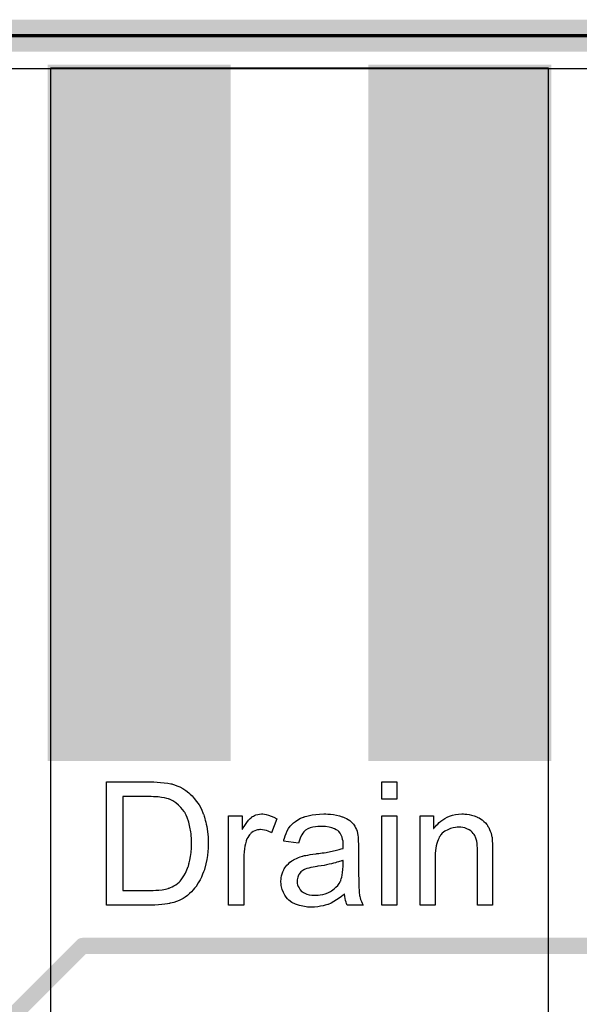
# Model space of a CAD drawing. Extents: x -2 to 8.5, y -2.9 to 5.2.
# Tile 50 of 207: x 0.766 to 0.941, y 2.948 to 3.255. Entities that reach past the tile are written whole.
import ezdxf

# ---------------------------------------------------------------- set-up
doc = ezdxf.new("R2010")
doc.units = 0
doc.layers.get('0').update_dxf_attribs({"linetype": 'CONTINUOUS'})
for name, color, linetype in [('acc-ni-360-20-out-a_board_dimension', 6, 'CONTINUOUS'), ('acc-ni-360-20-out-a_copper_signal_bot', 5, 'CONTINUOUS'), ('acc-ni-360-20-out-a_copper_signal_top', 1, 'CONTINUOUS'), ('acc-ni-360-20-out-a_legend_top', 2, 'CONTINUOUS'), ('acc-ni-360-20-out-a_profile', 1, 'CONTINUOUS'), ('acc-ni-360-20-out-a_soldermask_bot', 1, 'CONTINUOUS'), ('acc-ni-360-20-out-a_soldermask_top', 1, 'CONTINUOUS')]:
    doc.layers.add(name, color=color, linetype=linetype)

# ---------------------------------------------------------------- blocks, each defined once
blk = doc.blocks.new('D13')
at = {"const_width": 0.215}
blk.add_lwpolyline([(-0.0275, 0), (0.0275, 0)], dxfattribs=at)
blk = doc.blocks.new('D25')
at = {"const_width": 0.0025}
blk.add_lwpolyline([(-0.00125, 0, 1), (0.00125, 0, 1)], format="xyb", close=True, dxfattribs=at)
blk = doc.blocks.new('D31')
at = {"const_width": 0.217}
blk.add_lwpolyline([(-0.0285, 0), (0.0285, 0)], dxfattribs=at)

msp = doc.modelspace()

# ---------------------------------------------------------------- linework, layer by layer
at = {"layer": 'acc-ni-360-20-out-a_board_dimension', "color": 6, "const_width": 0.01}
msp.add_lwpolyline([(0, 3.25), (1.5, 3.25)], dxfattribs=at)
at = {"layer": 'acc-ni-360-20-out-a_copper_signal_bot', "color": 5}
msp.add_lwpolyline([(1.489805, 0.010195), (0.010195, 0.010195), (0.010195, 3.239805), (1.489805, 3.239805), (1.489805, 0.010195)], dxfattribs=at)
at = {"layer": 'acc-ni-360-20-out-a_copper_signal_top', "color": 1}
msp.add_lwpolyline([(0.931, 2.540403), (0.920346, 2.52975), (0.62875, 2.52975), (0.594524, 2.563976), (0.5885, 2.563976), (0.220787, 2.563976), (0.220787, 2.642716), (0.721216, 2.642716), (0.776, 2.6975), (0.776, 3.24), (0.931, 3.24), (0.931, 2.540403)], dxfattribs=at)
at = {"layer": 'acc-ni-360-20-out-a_legend_top', "color": 2}
for points in [[(0.809072, 3.017453), (0.810182, 3.017397), (0.811292, 3.017286), (0.812402, 3.01712), (0.813346, 3.016953), (0.813401, 3.016953), (0.813512, 3.016898), (0.813679, 3.016898), (0.813901, 3.016787), (0.814511, 3.01662), (0.815288, 3.016343), (0.816176, 3.015954), (0.81712, 3.015455), (0.818063, 3.0149), (0.818951, 3.014178), (0.819007, 3.014123), (0.819062, 3.014067), (0.819229, 3.013901), (0.819451, 3.013734), (0.820006, 3.013179), (0.820672, 3.012402), (0.821393, 3.011459), (0.82217, 3.010349), (0.822892, 3.009072), (0.823502, 3.007629), (0.823502, 3.007574), (0.823558, 3.007463), (0.823669, 3.007241), (0.823724, 3.006908), (0.823891, 3.006519), (0.824002, 3.006075), (0.824113, 3.005576), (0.824279, 3.004965), (0.824446, 3.004355), (0.824557, 3.003633), (0.824834, 3.002079), (0.825001, 3.000359), (0.825056, 2.998472), (0.825056, 2.998416), (0.825056, 2.998305), (0.825056, 2.998028), (0.825056, 2.99775), (0.825001, 2.997362), (0.825001, 2.996918), (0.824945, 2.995863), (0.824779, 2.994642), (0.824612, 2.993366), (0.824335, 2.992034), (0.824002, 2.990702), (0.824002, 2.990646), (0.823946, 2.990535), (0.823891, 2.990369), (0.823835, 2.990147), (0.823613, 2.989536), (0.82328, 2.988759), (0.822947, 2.987871), (0.822503, 2.986983), (0.821948, 2.98604), (0.821393, 2.985152), (0.821338, 2.985041), (0.821116, 2.984763), (0.820783, 2.984375), (0.820339, 2.983875), (0.819839, 2.98332), (0.819229, 2.982765), (0.818618, 2.982155), (0.817897, 2.981655), (0.817786, 2.9816), (0.817564, 2.981433), (0.817175, 2.981211), (0.81662, 2.980934), (0.815954, 2.980601), (0.815177, 2.980323), (0.814289, 2.97999), (0.81329, 2.979713), (0.813179, 2.979713), (0.813013, 2.979657), (0.812846, 2.979602), (0.812291, 2.979546), (0.811514, 2.979435), (0.810626, 2.979324), (0.809572, 2.979213), (0.808406, 2.979158), (0.80713, 2.979102), (0.79331, 2.979102), (0.79331, 3.017508), (0.808073, 3.017508), (0.809072, 3.017453)], [(0.883886, 3.012125), (0.879169, 3.012125), (0.879169, 3.017508), (0.883886, 3.017508), (0.883886, 3.012125)], [(0.807296, 3.012957), (0.798416, 3.012957), (0.798416, 2.983653), (0.807518, 2.983653), (0.807907, 2.983709), (0.808739, 2.983764), (0.809683, 2.98382), (0.810682, 2.983931), (0.811681, 2.984097), (0.812513, 2.984319), (0.812624, 2.984375), (0.812902, 2.98443), (0.81329, 2.984597), (0.81379, 2.984819), (0.814345, 2.985152), (0.8149, 2.985485), (0.815455, 2.985873), (0.81601, 2.986317), (0.816065, 2.986428), (0.816287, 2.98665), (0.81662, 2.987039), (0.817009, 2.987594), (0.817453, 2.988315), (0.817952, 2.989148), (0.818396, 2.990091), (0.818785, 2.991146), (0.818785, 2.991201), (0.81884, 2.991312), (0.818896, 2.991479), (0.818951, 2.991701), (0.819007, 2.991978), (0.819118, 2.992367), (0.819229, 2.992755), (0.81934, 2.993199), (0.819506, 2.994309), (0.819673, 2.995586), (0.819784, 2.997029), (0.819839, 2.998583), (0.819839, 2.998638), (0.819839, 2.99886), (0.819839, 2.999138), (0.819784, 2.999582), (0.819784, 3.000081), (0.819728, 3.000636), (0.819673, 3.001302), (0.819617, 3.001968), (0.81934, 3.003467), (0.819007, 3.005021), (0.818507, 3.006464), (0.818174, 3.007185), (0.817841, 3.007796), (0.817841, 3.007851), (0.81773, 3.007962), (0.817619, 3.008129), (0.817508, 3.008351), (0.817064, 3.008906), (0.816509, 3.009572), (0.815788, 3.010293), (0.814955, 3.011015), (0.814012, 3.011625), (0.813013, 3.012125), (0.812902, 3.01218), (0.812624, 3.012236), (0.812125, 3.012402), (0.811403, 3.012569), (0.810515, 3.01268), (0.809405, 3.012846), (0.808739, 3.012902), (0.808018, 3.012902), (0.807296, 3.012957)], [(0.842539, 3.007518), (0.843149, 3.007407), (0.843871, 3.007185), (0.844648, 3.006908), (0.845536, 3.006519), (0.846479, 3.00602), (0.844759, 3.001691), (0.844703, 3.001746), (0.844481, 3.001857), (0.844148, 3.002024), (0.843704, 3.00219), (0.843205, 3.002357), (0.842594, 3.002523), (0.841984, 3.002634), (0.841373, 3.00269), (0.841096, 3.00269), (0.840818, 3.002634), (0.84043, 3.002579), (0.840041, 3.002468), (0.839542, 3.002301), (0.839042, 3.002079), (0.838598, 3.001746), (0.838543, 3.001691), (0.838376, 3.00158), (0.83821, 3.001358), (0.837932, 3.00108), (0.837655, 3.000692), (0.837377, 3.000248), (0.8371, 2.999748), (0.836878, 2.999138), (0.836822, 2.999027), (0.836767, 2.998694), (0.836656, 2.998194), (0.836489, 2.997528), (0.836323, 2.996696), (0.836212, 2.995752), (0.836156, 2.994753), (0.836101, 2.993643), (0.836101, 2.979102), (0.831383, 2.979102), (0.831383, 3.006963), (0.835657, 3.006963), (0.835657, 3.002745), (0.835712, 3.002801), (0.835934, 3.003189), (0.836212, 3.003689), (0.836656, 3.004299), (0.8371, 3.00491), (0.837599, 3.005576), (0.838099, 3.006131), (0.838598, 3.006575), (0.838654, 3.00663), (0.83882, 3.006741), (0.839153, 3.006908), (0.839486, 3.007074), (0.83993, 3.007241), (0.840485, 3.007407), (0.84104, 3.007518), (0.841651, 3.007574), (0.842039, 3.007574), (0.842539, 3.007518)], [(0.862297, 3.007518), (0.863129, 3.007463), (0.864073, 3.007352), (0.865016, 3.007185), (0.86596, 3.006963), (0.866848, 3.006686), (0.866959, 3.00663), (0.867236, 3.006519), (0.867625, 3.006353), (0.868124, 3.006131), (0.868679, 3.005798), (0.869234, 3.005465), (0.869734, 3.005021), (0.870178, 3.004577), (0.870233, 3.004521), (0.870344, 3.004355), (0.870511, 3.004077), (0.870733, 3.003744), (0.87101, 3.003245), (0.871232, 3.002745), (0.871454, 3.002135), (0.871621, 3.001413), (0.871621, 3.001358), (0.871676, 3.001191), (0.871732, 3.000858), (0.871787, 3.000414), (0.871787, 2.999804), (0.871843, 2.999082), (0.871898, 2.998139), (0.871898, 2.997084), (0.871898, 2.990757), (0.871898, 2.990702), (0.871898, 2.99048), (0.871898, 2.990147), (0.871898, 2.989703), (0.871898, 2.989203), (0.871898, 2.988593), (0.871954, 2.987261), (0.871954, 2.985873), (0.872009, 2.984486), (0.872065, 2.983875), (0.872065, 2.98332), (0.87212, 2.982821), (0.872176, 2.982432), (0.872176, 2.982377), (0.872231, 2.982155), (0.872287, 2.981822), (0.872453, 2.981378), (0.872564, 2.980878), (0.872786, 2.980323), (0.873064, 2.979713), (0.873341, 2.979102), (0.868402, 2.979102), (0.868346, 2.979158), (0.868291, 2.97938), (0.86818, 2.979657), (0.868013, 2.980101), (0.867847, 2.980601), (0.867736, 2.981211), (0.867625, 2.981877), (0.867514, 2.982599), (0.867458, 2.982599), (0.867403, 2.982488), (0.86707, 2.98221), (0.86657, 2.981822), (0.865904, 2.981322), (0.865072, 2.980823), (0.864239, 2.980268), (0.863351, 2.979768), (0.862408, 2.97938), (0.862297, 2.979324), (0.861964, 2.979269), (0.861464, 2.979102), (0.860854, 2.978936), (0.860077, 2.978769), (0.859189, 2.978658), (0.85819, 2.978547), (0.857191, 2.978492), (0.856747, 2.978492), (0.856414, 2.978547), (0.856025, 2.978547), (0.855581, 2.978603), (0.854582, 2.978769), (0.853472, 2.979047), (0.852251, 2.979435), (0.851141, 2.97999), (0.850142, 2.980712), (0.850031, 2.980823), (0.849754, 2.9811), (0.849365, 2.9816), (0.848921, 2.982266), (0.848477, 2.983098), (0.848089, 2.984042), (0.847811, 2.985207), (0.847756, 2.985762), (0.8477, 2.986428), (0.8477, 2.986539), (0.8477, 2.986761), (0.847756, 2.98715), (0.847811, 2.987649), (0.847922, 2.98826), (0.848089, 2.98887), (0.848311, 2.989536), (0.848588, 2.990147), (0.848644, 2.990202), (0.848755, 2.990424), (0.848977, 2.990757), (0.849254, 2.991146), (0.849587, 2.99159), (0.850031, 2.992034), (0.850475, 2.992478), (0.85103, 2.992866), (0.851086, 2.992922), (0.851308, 2.993033), (0.851585, 2.993255), (0.852029, 2.993477), (0.852529, 2.993699), (0.853139, 2.993976), (0.85375, 2.994198), (0.854471, 2.99442), (0.854527, 2.99442), (0.854749, 2.994476), (0.855082, 2.994587), (0.855526, 2.994642), (0.856081, 2.994753), (0.856802, 2.994864), (0.857635, 2.995031), (0.858634, 2.995142), (0.858689, 2.995142), (0.858911, 2.995197), (0.859189, 2.995197), (0.859577, 2.995253), (0.860021, 2.995308), (0.860576, 2.995419), (0.861187, 2.995475), (0.861853, 2.995586), (0.863185, 2.995863), (0.864628, 2.996141), (0.865904, 2.996474), (0.866515, 2.99664), (0.86707, 2.996807), (0.86707, 2.996862), (0.86707, 2.996973), (0.867125, 2.997306), (0.867125, 2.997695), (0.867125, 2.997917), (0.867125, 2.998028), (0.867125, 2.998083), (0.867125, 2.998139), (0.867125, 2.998472), (0.86707, 2.999027), (0.866959, 2.999637), (0.866792, 3.000303), (0.866515, 3.000969), (0.866182, 3.00158), (0.865738, 3.002079), (0.865682, 3.002135), (0.865405, 3.002357), (0.864961, 3.002579), (0.864406, 3.002912), (0.863629, 3.003189), (0.862741, 3.003467), (0.861631, 3.003633), (0.860354, 3.003689), (0.859799, 3.003689), (0.859244, 3.003633), (0.858467, 3.003522), (0.85769, 3.003411), (0.856858, 3.003189), (0.856081, 3.002912), (0.855415, 3.002523), (0.855359, 3.002468), (0.855137, 3.002301), (0.85486, 3.002024), (0.854527, 3.00158), (0.854194, 3.001025), (0.853805, 3.000303), (0.853472, 2.999415), (0.853139, 2.998416), (0.848533, 2.999027), (0.848533, 2.999082), (0.848588, 2.999138), (0.848588, 2.999304), (0.848644, 2.999526), (0.84881, 3.000026), (0.849032, 3.000747), (0.84931, 3.001469), (0.849643, 3.002246), (0.850087, 3.003023), (0.850586, 3.003744), (0.850642, 3.0038), (0.850864, 3.004022), (0.851197, 3.004355), (0.851641, 3.004799), (0.852251, 3.005243), (0.852973, 3.005687), (0.853805, 3.006186), (0.854749, 3.006575), (0.854804, 3.006575), (0.85486, 3.00663), (0.855026, 3.006686), (0.855248, 3.006741), (0.855803, 3.006908), (0.85658, 3.007074), (0.857468, 3.007241), (0.858578, 3.007407), (0.859744, 3.007518), (0.861076, 3.007574), (0.861686, 3.007574), (0.862297, 3.007518)], [(0.883886, 2.979102), (0.879169, 2.979102), (0.879169, 3.006963), (0.883886, 3.006963), (0.883886, 2.979102)], [(0.905032, 3.007518), (0.905642, 3.007463), (0.906364, 3.007352), (0.907141, 3.007185), (0.907973, 3.006963), (0.90875, 3.00663), (0.908861, 3.006575), (0.909083, 3.006464), (0.909472, 3.006297), (0.909916, 3.00602), (0.910471, 3.005687), (0.91097, 3.005243), (0.91147, 3.004799), (0.911914, 3.004244), (0.911969, 3.004188), (0.91208, 3.003966), (0.912247, 3.003689), (0.912524, 3.0033), (0.912746, 3.002745), (0.912968, 3.00219), (0.913246, 3.001524), (0.913412, 3.000803), (0.913412, 3.000747), (0.913468, 3.000525), (0.913523, 3.000192), (0.913579, 2.999748), (0.913579, 2.999082), (0.913634, 2.998305), (0.91369, 2.997362), (0.91369, 2.996196), (0.91369, 2.979102), (0.908972, 2.979102), (0.908972, 2.995974), (0.908972, 2.99603), (0.908972, 2.996085), (0.908972, 2.996474), (0.908972, 2.996973), (0.908917, 2.997584), (0.908861, 2.998305), (0.90875, 2.999027), (0.908584, 2.999693), (0.908417, 3.000303), (0.908417, 3.000359), (0.908306, 3.000525), (0.90814, 3.000803), (0.907973, 3.001136), (0.907696, 3.001469), (0.907363, 3.001857), (0.906919, 3.002246), (0.906419, 3.002579), (0.906364, 3.002634), (0.906197, 3.002745), (0.905864, 3.002856), (0.905476, 3.003023), (0.905032, 3.003189), (0.904477, 3.003356), (0.903811, 3.003411), (0.903145, 3.003467), (0.902867, 3.003467), (0.902645, 3.003411), (0.90209, 3.003356), (0.901369, 3.003245), (0.900592, 3.002967), (0.899704, 3.002634), (0.898816, 3.00219), (0.897983, 3.001524), (0.897872, 3.001413), (0.89765, 3.001136), (0.897484, 3.000914), (0.897317, 3.000636), (0.897095, 3.000303), (0.896929, 2.999915), (0.896707, 2.999471), (0.896485, 2.998916), (0.896318, 2.998305), (0.896152, 2.997639), (0.896041, 2.996918), (0.89593, 2.996141), (0.895819, 2.995197), (0.895819, 2.994254), (0.895819, 2.979102), (0.891101, 2.979102), (0.891101, 3.006963), (0.895319, 3.006963), (0.895319, 3.002967), (0.895375, 3.003023), (0.895486, 3.003189), (0.895652, 3.003411), (0.895874, 3.003689), (0.896207, 3.004022), (0.896596, 3.00441), (0.89704, 3.004854), (0.897595, 3.005298), (0.89815, 3.005687), (0.898816, 3.006131), (0.899537, 3.006519), (0.900314, 3.006852), (0.901202, 3.00713), (0.90209, 3.007352), (0.903089, 3.007518), (0.904144, 3.007574), (0.904588, 3.007574), (0.905032, 3.007518)], [(0.867125, 2.993088), (0.86707, 2.993088), (0.867014, 2.993033), (0.866848, 2.992977), (0.866626, 2.992922), (0.866348, 2.992811), (0.866015, 2.9927), (0.865627, 2.992589), (0.865183, 2.992478), (0.864683, 2.992311), (0.864073, 2.9922), (0.863462, 2.992034), (0.862741, 2.991867), (0.861964, 2.991701), (0.861187, 2.991534), (0.860299, 2.991423), (0.859355, 2.991257), (0.859244, 2.991257), (0.858911, 2.991201), (0.858356, 2.99109), (0.857746, 2.990979), (0.85708, 2.990868), (0.856414, 2.990702), (0.855803, 2.990535), (0.855248, 2.990313), (0.855193, 2.990313), (0.855026, 2.990202), (0.854804, 2.990091), (0.854582, 2.989925), (0.853916, 2.989481), (0.853361, 2.988815), (0.853361, 2.988759), (0.85325, 2.988648), (0.853195, 2.988426), (0.853084, 2.988149), (0.852973, 2.987816), (0.852862, 2.987483), (0.852806, 2.987039), (0.852751, 2.986595), (0.852751, 2.986539), (0.852751, 2.986262), (0.852806, 2.985929), (0.852917, 2.985485), (0.853084, 2.984985), (0.853361, 2.984486), (0.853694, 2.983931), (0.854138, 2.983431), (0.854194, 2.983376), (0.854416, 2.983265), (0.854749, 2.983043), (0.855193, 2.982821), (0.855803, 2.982599), (0.856525, 2.982377), (0.857357, 2.982266), (0.858356, 2.98221), (0.8588, 2.98221), (0.859355, 2.982266), (0.859966, 2.982377), (0.860743, 2.982488), (0.86152, 2.98271), (0.862352, 2.982987), (0.863185, 2.983376), (0.863296, 2.983431), (0.863518, 2.983598), (0.863906, 2.983875), (0.86435, 2.984264), (0.86485, 2.984708), (0.865405, 2.985263), (0.865849, 2.985929), (0.866293, 2.98665), (0.866348, 2.986706), (0.866404, 2.986928), (0.866515, 2.987316), (0.866681, 2.987816), (0.866848, 2.988482), (0.866959, 2.989259), (0.867014, 2.990202), (0.86707, 2.991312), (0.867125, 2.993088)]]:
    msp.add_lwpolyline(points, dxfattribs=at)
at = {"layer": 'acc-ni-360-20-out-a_legend_top', "color": 2, "const_width": 0.005}
for points in [[(0.651047, 2.831658), (0.785842, 2.966453)], [(0.785842, 2.966453), (1.425953, 2.966453)]]:
    msp.add_lwpolyline(points, dxfattribs=at)
at = {"layer": 'acc-ni-360-20-out-a_profile', "color": 1, "const_width": 0.001}
msp.add_lwpolyline([(0, 3.25), (1.5, 3.25)], dxfattribs=at)
at = {"layer": 'acc-ni-360-20-out-a_soldermask_bot', "color": 1}
msp.add_lwpolyline([(1.5, 0), (0, 0), (0, 3.25), (1.5, 3.25), (1.5, 0)], dxfattribs=at)

# ---------------------------------------------------------------- block references
at = {"layer": 'acc-ni-360-20-out-a_copper_signal_top'}
for p in [(0.7035, 3.1325), (0.8035, 3.1325), (0.9035, 3.1325), (1.0035, 3.1325)]:
    msp.add_blockref('D13', p, dxfattribs=at)
at = {"layer": 'acc-ni-360-20-out-a_legend_top'}
msp.add_blockref('D25', (0.785842, 2.966453), dxfattribs=at)
msp.add_blockref('D25', (0.785842, 2.966453), dxfattribs=at)
at = {"layer": 'acc-ni-360-20-out-a_soldermask_top'}
for p in [(0.7035, 3.1325), (0.8035, 3.1325), (0.9035, 3.1325), (1.0035, 3.1325)]:
    msp.add_blockref('D31', p, dxfattribs=at)

doc.saveas('drawing.dxf')
